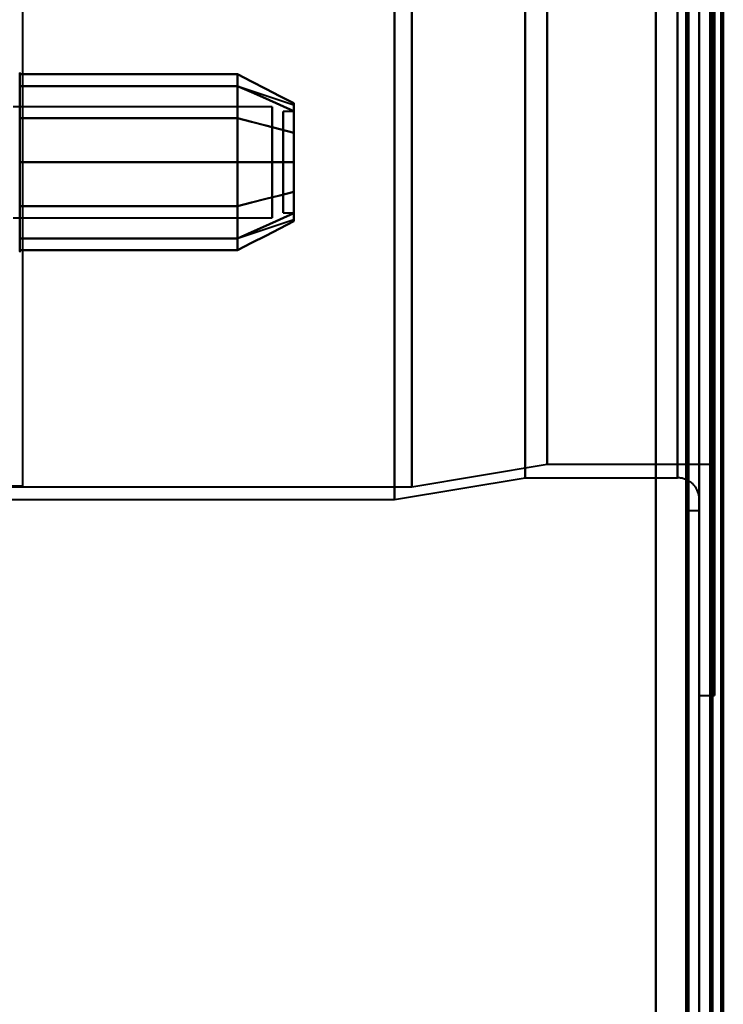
# Model space of a CAD drawing. Header units: millimetres. Extents: x -1352 to 2139, y -120 to 1010.
# Tile 12 of 77: x -533 to -501, y 174 to 219. Entities that reach past the tile are written whole.
import ezdxf

# ---------------------------------------------------------------- set-up
doc = ezdxf.new("R2010")
doc.units = ezdxf.units.MM
doc.layers.add('A-GENM', color=13, linetype='Continuous', lineweight=40)
doc.layers.add('G-IMPT', color=8, linetype='Continuous', lineweight=40)

# ---------------------------------------------------------------- blocks, each defined once
blk = doc.blocks.new('NEXA 700 CALQUES_dwg-751640-Avant')
at = {"layer": 'G-IMPT'}
for p, q in [((-501.97, 129.472), (-501.97, 902.272)), ((-501.47, 902.272), (-501.47, 129.472)), ((-501.97, 458.372), (-501.97, 188.372)), ((-501.97, 458.372), (-501.97, 188.372)), ((-501.97, 449.372), (-501.97, 197.372)), ((-502.97, 198.372), (-502.97, 448.372)), ((-501.27, 447.746), (-501.27, 198.998)), ((-501.27, 447.746), (-501.27, 198.998)), ((-515.97, 323.372), (-515.97, 197.372)), ((-515.97, 197.372), (-515.97, 323.372)), ((-515.168, 197.964), (-515.168, 323.372)), ((-515.168, 323.372), (-515.168, 197.964)), ((-509.97, 323.372), (-509.97, 198.372)), ((-509.97, 198.372), (-509.97, 323.372)), ((-508.959, 198.998), (-508.959, 323.372)), ((-508.959, 323.372), (-508.959, 198.998)), ((-502.97, 323.372), (-502.97, 198.372)), ((-502.97, 198.372), (-502.97, 323.372)), ((-502.47, 323.372), (-502.47, 196.872)), ((-502.47, 196.872), (-502.47, 323.372)), ((-501.97, 323.372), (-501.97, 197.372)), ((-501.97, 323.372), (-501.97, 196.872)), ((-501.97, 197.372), (-501.97, 323.372)), ((-501.97, 196.872), (-501.97, 323.372)), ((-501.97, 188.372), (-501.97, 323.372)), ((-501.97, 188.372), (-501.97, 323.372)), ((-501.27, 198.998), (-501.27, 323.372)), ((-501.27, 198.998), (-501.27, 323.372)), ((-501.27, 188.372), (-501.27, 323.372)), ((-501.27, 323.372), (-501.27, 188.372)), ((-533.174, 216.972), (-533.174, 209.322)), ((-533.174, 216.972), (-533.174, 214.922)), ((-533.174, 216.423), (-533.174, 210.822)), ((-533.174, 216.423), (-533.174, 210.822)), ((-523.159, 216.367), (-520.581, 215.508)), ((-521.581, 215.42), (-533.47, 215.42)), ((-521.581, 215.42), (-533.47, 215.42)), ((-521.581, 210.665), (-521.581, 215.42)), ((-521.581, 215.42), (-521.581, 210.665)), ((-521.581, 215.42), (-521.581, 211.598)), ((-521.581, 211.598), (-521.581, 215.42)), ((-533.174, 214.922), (-533.174, 208.772)), ((-521.581, 210.324), (-521.581, 215.079)), ((-521.581, 215.079), (-521.581, 210.324)), ((-520.581, 215.202), (-521.081, 215.202)), ((-520.581, 215.202), (-521.081, 215.202)), ((-521.081, 210.554), (-521.081, 215.202)), ((-521.081, 215.202), (-521.081, 210.554)), ((-521.081, 212.64), (-521.081, 215.202)), ((-521.081, 215.202), (-521.081, 212.64)), ((-521.081, 210.542), (-521.081, 215.191)), ((-521.081, 215.191), (-521.081, 210.542)), ((-520.581, 210.554), (-520.581, 215.202)), ((-520.581, 215.202), (-520.581, 210.554)), ((-520.581, 212.64), (-520.581, 215.202)), ((-520.581, 215.202), (-520.581, 212.64)), ((-520.581, 210.542), (-520.581, 215.191)), ((-520.581, 215.191), (-520.581, 210.542)), ((-521.581, 214.146), (-521.581, 210.324)), ((-521.581, 210.324), (-521.581, 214.146)), ((-521.081, 210.542), (-521.081, 213.104)), ((-521.081, 213.104), (-521.081, 210.542)), ((-520.581, 210.542), (-520.581, 213.104)), ((-520.581, 213.104), (-520.581, 210.542)), ((-533.174, 210.822), (-533.174, 208.772)), ((-521.081, 210.542), (-520.581, 210.542)), ((-521.081, 210.542), (-520.581, 210.542)), ((-533.47, 210.324), (-521.581, 210.324)), ((-533.47, 210.324), (-521.581, 210.324)), ((-523.159, 209.377), (-520.581, 210.237)), ((-515.168, 197.964), (-508.959, 198.998)), ((-508.959, 198.998), (-501.27, 198.998)), ((-515.97, 197.372), (-509.97, 198.372)), ((-509.97, 198.372), (-502.97, 198.372)), ((-556.742, 197.964), (-515.168, 197.964)), ((-555.97, 197.372), (-515.97, 197.372)), ((-502.47, 196.872), (-501.97, 196.872)), ((-501.97, 188.372), (-501.27, 188.372))]:
    blk.add_line(p, q, dxfattribs=at)
at = {"layer": 'G-IMPT', "flags": 128}
for points in [[(-503.97, 902.772), (-503.97, 709.322), (-503.97, 515.872), (-503.97, 322.422), (-503.97, 128.972)], [(-503.97, 128.972), (-503.97, 322.422), (-503.97, 515.872), (-503.97, 709.322), (-503.97, 902.772)], [(-503.97, 902.772), (-503.97, 709.322), (-503.97, 515.872), (-503.97, 322.422), (-503.97, 128.972)], [(-503.97, 128.972), (-503.97, 322.422), (-503.97, 515.872), (-503.97, 709.322), (-503.97, 902.772)], [(-501.97, 128.972), (-501.97, 322.422), (-501.97, 515.872), (-501.97, 709.322), (-501.97, 902.772)], [(-501.97, 902.772), (-501.97, 709.322), (-501.97, 515.872), (-501.97, 322.422), (-501.97, 128.972)], [(-501.47, 128.972), (-501.47, 322.422), (-501.47, 515.872), (-501.47, 709.322), (-501.47, 902.772)], [(-501.37, 128.972), (-501.37, 322.422), (-501.37, 515.872), (-501.37, 709.322), (-501.37, 902.772)], [(-501.37, 902.772), (-501.37, 709.322), (-501.37, 515.872), (-501.37, 322.422), (-501.37, 128.972)], [(-501.37, 902.772), (-501.37, 709.322), (-501.37, 515.872), (-501.37, 322.422), (-501.37, 128.972)], [(-503.97, 129.472), (-503.97, 322.672), (-503.97, 515.872), (-503.97, 709.072), (-503.97, 902.272)], [(-503.97, 902.272), (-503.97, 709.072), (-503.97, 515.872), (-503.97, 322.672), (-503.97, 129.472)], [(-503.97, 902.272), (-503.97, 709.072), (-503.97, 515.872), (-503.97, 322.672), (-503.97, 129.472)], [(-503.97, 129.472), (-503.97, 322.672), (-503.97, 515.872), (-503.97, 709.072), (-503.97, 902.272)], [(-502.57, 902.272), (-502.57, 709.072), (-502.57, 515.872), (-502.57, 322.672), (-502.57, 129.472)], [(-502.57, 129.472), (-502.57, 322.672), (-502.57, 515.872), (-502.57, 709.072), (-502.57, 902.272)], [(-502.57, 902.272), (-502.57, 709.072), (-502.57, 515.872), (-502.57, 322.672), (-502.57, 129.472)], [(-502.57, 129.472), (-502.57, 322.672), (-502.57, 515.872), (-502.57, 709.072), (-502.57, 902.272)], [(-502.57, 902.272), (-502.57, 709.072), (-502.57, 515.872), (-502.57, 322.672), (-502.57, 129.472)], [(-502.57, 129.472), (-502.57, 322.672), (-502.57, 515.872), (-502.57, 709.072), (-502.57, 902.272)], [(-502.47, 902.272), (-502.47, 709.072), (-502.47, 515.872), (-502.47, 322.672), (-502.47, 129.472)], [(-502.47, 129.472), (-502.47, 322.672), (-502.47, 515.872), (-502.47, 709.072), (-502.47, 902.272)], [(-501.97, 161.372), (-501.97, 346.597), (-501.97, 531.822), (-501.97, 717.047), (-501.97, 902.272)], [(-501.97, 129.472), (-501.97, 322.672), (-501.97, 515.872), (-501.97, 709.072), (-501.97, 902.272)], [(-501.97, 902.272), (-501.97, 717.047), (-501.97, 531.822), (-501.97, 346.597), (-501.97, 161.372)], [(-501.97, 902.272), (-501.97, 709.072), (-501.97, 515.872), (-501.97, 322.672), (-501.97, 129.472)], [(-501.97, 902.272), (-501.97, 709.072), (-501.97, 515.872), (-501.97, 322.672), (-501.97, 129.472)], [(-501.97, 129.472), (-501.97, 322.672), (-501.97, 515.872), (-501.97, 709.072), (-501.97, 902.272)], [(-501.47, 902.272), (-501.47, 709.072), (-501.47, 515.872), (-501.47, 322.672), (-501.47, 129.472)], [(-501.47, 129.472), (-501.47, 322.672), (-501.47, 515.872), (-501.47, 709.072), (-501.47, 902.272)], [(-501.47, 902.272), (-501.47, 709.072), (-501.47, 515.872), (-501.47, 322.672), (-501.47, 129.472)], [(-501.47, 129.472), (-501.47, 322.672), (-501.47, 515.872), (-501.47, 709.072), (-501.47, 902.272)], [(-501.47, 902.272), (-501.47, 709.072), (-501.47, 515.872), (-501.47, 322.672), (-501.47, 129.472)], [(-501.47, 129.472), (-501.47, 322.672), (-501.47, 515.872), (-501.47, 709.072), (-501.47, 902.272)], [(-500.97, 902.372), (-500.97, 709.122), (-500.97, 515.872), (-500.97, 322.622), (-500.97, 129.372)], [(-500.97, 129.372), (-500.97, 322.622), (-500.97, 515.872), (-500.97, 709.122), (-500.97, 902.372)], [(-500.97, 129.472), (-500.97, 322.672), (-500.97, 515.872), (-500.97, 709.072), (-500.97, 902.272)], [(-500.97, 902.272), (-500.97, 709.072), (-500.97, 515.872), (-500.97, 322.672), (-500.97, 129.472)], [(-500.87, 902.272), (-500.87, 717.047), (-500.87, 531.822), (-500.87, 346.597), (-500.87, 161.372)], [(-500.87, 161.372), (-500.87, 346.597), (-500.87, 531.822), (-500.87, 717.047), (-500.87, 902.272)], [(-533.174, 216.989), (-533.174, 216.972)], [(-533.174, 216.972), (-533.174, 216.969), (-533.174, 216.959), (-533.174, 216.943), (-533.174, 216.92), (-533.174, 216.891), (-533.174, 216.855), (-533.174, 216.813), (-533.174, 216.764), (-533.174, 216.709), (-533.174, 216.649), (-533.174, 216.582), (-533.174, 216.509), (-533.174, 216.43), (-533.174, 216.423)], [(-533.174, 209.322), (-533.174, 209.406), (-533.174, 209.497), (-533.174, 209.593), (-533.174, 209.694), (-533.174, 209.8), (-533.174, 209.911), (-533.174, 210.026), (-533.174, 210.147), (-533.174, 210.271), (-533.174, 210.4), (-533.174, 210.533), (-533.174, 210.669), (-533.174, 210.81), (-533.174, 210.953), (-533.174, 211.099), (-533.174, 211.249), (-533.174, 211.4), (-533.174, 211.555), (-533.174, 211.711), (-533.174, 211.869), (-533.174, 212.029), (-533.174, 212.19), (-533.174, 212.352), (-533.174, 212.515), (-533.174, 212.679), (-533.174, 212.843), (-533.174, 213.007), (-533.174, 213.171), (-533.174, 213.334), (-533.174, 213.496), (-533.174, 213.658), (-533.174, 213.818), (-533.174, 213.977), (-533.174, 214.134), (-533.174, 214.289), (-533.174, 214.442), (-533.174, 214.592), (-533.174, 214.739), (-533.174, 214.884), (-533.174, 215.025), (-533.174, 215.163), (-533.174, 215.297), (-533.174, 215.427), (-533.174, 215.554), (-533.174, 215.675), (-533.174, 215.793), (-533.174, 215.906), (-533.174, 216.013), (-533.174, 216.116), (-533.174, 216.214), (-533.174, 216.306), (-533.174, 216.393), (-533.174, 216.474), (-533.174, 216.55), (-533.174, 216.619), (-533.174, 216.683), (-533.174, 216.74), (-533.174, 216.792), (-533.174, 216.837), (-533.174, 216.875), (-533.174, 216.908), (-533.174, 216.933), (-533.174, 216.953), (-533.174, 216.965), (-533.174, 216.972), (-533.174, 216.972)], [(-533.174, 214.893), (-533.174, 215.398), (-533.174, 215.903), (-533.174, 216.409), (-533.174, 216.914)], [(-533.174, 216.914), (-530.674, 216.914), (-528.174, 216.914), (-525.674, 216.914), (-523.174, 216.914)], [(-523.174, 216.914), (-525.674, 216.914), (-528.174, 216.914), (-530.674, 216.914), (-533.174, 216.914)], [(-533.174, 216.914), (-533.174, 216.409), (-533.174, 215.903), (-533.174, 215.398), (-533.174, 214.893)], [(-523.174, 214.893), (-523.174, 215.398), (-523.174, 215.903), (-523.174, 216.409), (-523.174, 216.914)], [(-523.174, 216.914), (-522.526, 216.581), (-521.877, 216.248), (-521.229, 215.914), (-520.581, 215.581)], [(-520.581, 215.581), (-521.229, 215.914), (-521.877, 216.248), (-522.526, 216.581), (-523.174, 216.914)], [(-523.174, 216.914), (-523.174, 216.409), (-523.174, 215.903), (-523.174, 215.398), (-523.174, 214.893)], [(-523.174, 216.914), (-523.174, 216.409), (-523.174, 215.903), (-523.174, 215.398), (-523.174, 214.893)], [(-523.174, 214.893), (-523.174, 215.398), (-523.174, 215.903), (-523.174, 216.409), (-523.174, 216.914)], [(-533.174, 216.423), (-533.174, 216.338), (-533.174, 216.248), (-533.174, 216.152), (-533.174, 216.051), (-533.174, 215.945), (-533.174, 215.834), (-533.174, 215.718), (-533.174, 215.598), (-533.174, 215.473), (-533.174, 215.344), (-533.174, 215.212), (-533.174, 215.075), (-533.174, 214.935), (-533.174, 214.792), (-533.174, 214.645), (-533.174, 214.496), (-533.174, 214.344), (-533.174, 214.19), (-533.174, 214.034), (-533.174, 213.876), (-533.174, 213.716), (-533.174, 213.555), (-533.174, 213.392), (-533.174, 213.229), (-533.174, 213.066), (-533.174, 212.902), (-533.174, 212.738), (-533.174, 212.574), (-533.174, 212.411), (-533.174, 212.248), (-533.174, 212.087), (-533.174, 211.926), (-533.174, 211.768), (-533.174, 211.611), (-533.174, 211.456), (-533.174, 211.303), (-533.174, 211.153), (-533.174, 211.005), (-533.174, 210.861), (-533.174, 210.719), (-533.174, 210.582), (-533.174, 210.448), (-533.174, 210.317), (-533.174, 210.191), (-533.174, 210.069), (-533.174, 209.952), (-533.174, 209.839), (-533.174, 209.731), (-533.174, 209.628), (-533.174, 209.531), (-533.174, 209.438), (-533.174, 209.351), (-533.174, 209.27), (-533.174, 209.195), (-533.174, 209.125), (-533.174, 209.062), (-533.174, 209.004), (-533.174, 208.953), (-533.174, 208.908), (-533.174, 208.869), (-533.174, 208.837), (-533.174, 208.811), (-533.174, 208.792), (-533.174, 208.779), (-533.174, 208.773), (-533.174, 208.772)], [(-533.174, 212.872), (-533.174, 213.747), (-533.174, 214.622), (-533.174, 215.497), (-533.174, 216.372)], [(-533.174, 216.372), (-530.674, 216.372), (-528.174, 216.372), (-525.674, 216.372), (-523.174, 216.372)], [(-523.174, 216.372), (-525.674, 216.372), (-528.174, 216.372), (-530.674, 216.372), (-533.174, 216.372)], [(-533.174, 216.372), (-530.674, 216.372), (-528.174, 216.372), (-525.674, 216.372), (-523.174, 216.372)], [(-523.174, 216.372), (-525.674, 216.372), (-528.174, 216.372), (-530.674, 216.372), (-533.174, 216.372)], [(-533.174, 216.372), (-533.174, 215.497), (-533.174, 214.622), (-533.174, 213.747), (-533.174, 212.872)], [(-523.174, 212.872), (-523.174, 213.747), (-523.174, 214.622), (-523.174, 215.497), (-523.174, 216.372)], [(-523.174, 216.372), (-522.526, 216.084), (-521.877, 215.795), (-521.229, 215.507), (-520.581, 215.218)], [(-520.581, 215.218), (-521.229, 215.507), (-521.877, 215.795), (-522.526, 216.084), (-523.174, 216.372)], [(-523.174, 216.372), (-522.526, 216.084), (-521.877, 215.795), (-521.229, 215.507), (-520.581, 215.218)], [(-520.581, 215.218), (-521.229, 215.507), (-521.877, 215.795), (-522.526, 216.084), (-523.174, 216.372)], [(-523.174, 216.372), (-523.174, 215.497), (-523.174, 214.622), (-523.174, 213.747), (-523.174, 212.872)], [(-523.174, 216.372), (-523.174, 215.497), (-523.174, 214.622), (-523.174, 213.747), (-523.174, 212.872)], [(-523.174, 212.872), (-523.174, 213.747), (-523.174, 214.622), (-523.174, 215.497), (-523.174, 216.372)], [(-533.174, 210.852), (-533.174, 211.862), (-533.174, 212.872), (-533.174, 213.883), (-533.174, 214.893)], [(-533.174, 214.893), (-530.674, 214.893), (-528.174, 214.893), (-525.674, 214.893), (-523.174, 214.893)], [(-523.174, 214.893), (-525.674, 214.893), (-528.174, 214.893), (-530.674, 214.893), (-533.174, 214.893)], [(-533.174, 214.893), (-530.674, 214.893), (-528.174, 214.893), (-525.674, 214.893), (-523.174, 214.893)], [(-523.174, 214.893), (-525.674, 214.893), (-528.174, 214.893), (-530.674, 214.893), (-533.174, 214.893)], [(-533.174, 214.893), (-533.174, 213.883), (-533.174, 212.872), (-533.174, 211.862), (-533.174, 210.852)], [(-523.174, 210.852), (-523.174, 211.862), (-523.174, 212.872), (-523.174, 213.883), (-523.174, 214.893)], [(-523.174, 214.893), (-522.526, 214.726), (-521.877, 214.56), (-521.229, 214.393), (-520.581, 214.227)], [(-520.581, 214.227), (-521.229, 214.393), (-521.877, 214.56), (-522.526, 214.726), (-523.174, 214.893)], [(-523.174, 214.893), (-522.526, 214.726), (-521.877, 214.56), (-521.229, 214.393), (-520.581, 214.227)], [(-520.581, 214.227), (-521.229, 214.393), (-521.877, 214.56), (-522.526, 214.726), (-523.174, 214.893)], [(-523.174, 214.893), (-523.174, 213.883), (-523.174, 212.872), (-523.174, 211.862), (-523.174, 210.852)], [(-523.174, 214.893), (-523.174, 213.883), (-523.174, 212.872), (-523.174, 211.862), (-523.174, 210.852)], [(-523.174, 210.852), (-523.174, 211.862), (-523.174, 212.872), (-523.174, 213.883), (-523.174, 214.893)], [(-523.174, 212.872), (-525.674, 212.872), (-528.174, 212.872), (-530.674, 212.872), (-533.174, 212.872)], [(-533.174, 212.872), (-533.174, 211.997), (-533.174, 211.122), (-533.174, 210.247), (-533.174, 209.372)], [(-533.174, 209.372), (-533.174, 210.247), (-533.174, 211.122), (-533.174, 211.997), (-533.174, 212.872)], [(-533.174, 212.872), (-530.674, 212.872), (-528.174, 212.872), (-525.674, 212.872), (-523.174, 212.872)], [(-523.174, 212.872), (-525.674, 212.872), (-528.174, 212.872), (-530.674, 212.872), (-533.174, 212.872)], [(-533.174, 212.872), (-530.674, 212.872), (-528.174, 212.872), (-525.674, 212.872), (-523.174, 212.872)], [(-520.581, 212.872), (-521.229, 212.872), (-521.877, 212.872), (-522.526, 212.872), (-523.174, 212.872)], [(-523.174, 212.872), (-523.174, 211.997), (-523.174, 211.122), (-523.174, 210.247), (-523.174, 209.372)], [(-523.174, 209.372), (-523.174, 210.247), (-523.174, 211.122), (-523.174, 211.997), (-523.174, 212.872)], [(-523.174, 212.872), (-522.526, 212.872), (-521.877, 212.872), (-521.229, 212.872), (-520.581, 212.872)], [(-520.581, 212.872), (-521.229, 212.872), (-521.877, 212.872), (-522.526, 212.872), (-523.174, 212.872)], [(-523.174, 212.872), (-522.526, 212.872), (-521.877, 212.872), (-521.229, 212.872), (-520.581, 212.872)], [(-523.174, 209.372), (-523.174, 210.247), (-523.174, 211.122), (-523.174, 211.997), (-523.174, 212.872)], [(-523.174, 212.872), (-523.174, 211.997), (-523.174, 211.122), (-523.174, 210.247), (-523.174, 209.372)], [(-523.174, 210.852), (-522.526, 211.018), (-521.877, 211.185), (-521.229, 211.351), (-520.581, 211.518)], [(-520.581, 211.518), (-521.229, 211.351), (-521.877, 211.185), (-522.526, 211.018), (-523.174, 210.852)], [(-523.174, 210.852), (-522.526, 211.018), (-521.877, 211.185), (-521.229, 211.351), (-520.581, 211.518)], [(-520.581, 211.518), (-521.229, 211.351), (-521.877, 211.185), (-522.526, 211.018), (-523.174, 210.852)], [(-533.174, 208.831), (-533.174, 209.336), (-533.174, 209.841), (-533.174, 210.346), (-533.174, 210.852)], [(-533.174, 210.852), (-530.674, 210.852), (-528.174, 210.852), (-525.674, 210.852), (-523.174, 210.852)], [(-523.174, 210.852), (-525.674, 210.852), (-528.174, 210.852), (-530.674, 210.852), (-533.174, 210.852)], [(-533.174, 210.852), (-530.674, 210.852), (-528.174, 210.852), (-525.674, 210.852), (-523.174, 210.852)], [(-523.174, 210.852), (-525.674, 210.852), (-528.174, 210.852), (-530.674, 210.852), (-533.174, 210.852)], [(-533.174, 210.852), (-533.174, 210.346), (-533.174, 209.841), (-533.174, 209.336), (-533.174, 208.831)], [(-523.174, 208.831), (-523.174, 209.336), (-523.174, 209.841), (-523.174, 210.346), (-523.174, 210.852)], [(-523.174, 210.852), (-523.174, 210.346), (-523.174, 209.841), (-523.174, 209.336), (-523.174, 208.831)], [(-523.174, 210.852), (-523.174, 210.346), (-523.174, 209.841), (-523.174, 209.336), (-523.174, 208.831)], [(-523.174, 208.831), (-523.174, 209.336), (-523.174, 209.841), (-523.174, 210.346), (-523.174, 210.852)], [(-523.174, 209.372), (-522.526, 209.661), (-521.877, 209.949), (-521.229, 210.238), (-520.581, 210.526)], [(-520.581, 210.526), (-521.229, 210.238), (-521.877, 209.949), (-522.526, 209.661), (-523.174, 209.372)], [(-523.174, 209.372), (-522.526, 209.661), (-521.877, 209.949), (-521.229, 210.238), (-520.581, 210.526)], [(-520.581, 210.526), (-521.229, 210.238), (-521.877, 209.949), (-522.526, 209.661), (-523.174, 209.372)], [(-520.581, 210.163), (-521.229, 209.83), (-521.877, 209.497), (-522.526, 209.164), (-523.174, 208.831)], [(-523.174, 208.831), (-522.526, 209.164), (-521.877, 209.497), (-521.229, 209.83), (-520.581, 210.163)], [(-533.174, 209.372), (-530.674, 209.372), (-528.174, 209.372), (-525.674, 209.372), (-523.174, 209.372)], [(-523.174, 209.372), (-525.674, 209.372), (-528.174, 209.372), (-530.674, 209.372), (-533.174, 209.372)], [(-533.174, 209.372), (-530.674, 209.372), (-528.174, 209.372), (-525.674, 209.372), (-523.174, 209.372)], [(-523.174, 209.372), (-525.674, 209.372), (-528.174, 209.372), (-530.674, 209.372), (-533.174, 209.372)], [(-533.174, 208.772), (-533.174, 208.776), (-533.174, 208.785), (-533.174, 208.802), (-533.174, 208.825), (-533.174, 208.854), (-533.174, 208.89), (-533.174, 208.932), (-533.174, 208.98), (-533.174, 209.035), (-533.174, 209.096), (-533.174, 209.163), (-533.174, 209.236), (-533.174, 209.314), (-533.174, 209.322)], [(-533.174, 208.772), (-533.175, 208.741)], [(-523.174, 208.831), (-525.674, 208.831), (-528.174, 208.831), (-530.674, 208.831), (-533.174, 208.831)], [(-533.174, 208.831), (-530.674, 208.831), (-528.174, 208.831), (-525.674, 208.831), (-523.174, 208.831)], [(-501.97, 197.372), (-501.97, 197.412), (-501.973, 197.452), (-501.977, 197.492), (-501.982, 197.532), (-501.99, 197.571), (-501.998, 197.61), (-502.009, 197.649), (-502.02, 197.687), (-502.034, 197.725), (-502.049, 197.762), (-502.065, 197.798), (-502.083, 197.834), (-502.102, 197.869), (-502.122, 197.903), (-502.144, 197.937), (-502.168, 197.969), (-502.192, 198.001), (-502.218, 198.032), (-502.245, 198.061), (-502.273, 198.09), (-502.302, 198.117), (-502.332, 198.143), (-502.364, 198.168), (-502.396, 198.191), (-502.429, 198.214), (-502.463, 198.235), (-502.498, 198.254), (-502.534, 198.272), (-502.57, 198.289), (-502.607, 198.304), (-502.645, 198.318), (-502.683, 198.33), (-502.721, 198.341), (-502.76, 198.35), (-502.8, 198.358), (-502.839, 198.364), (-502.879, 198.368), (-502.919, 198.371), (-502.959, 198.372), (-502.97, 198.372)]]:
    blk.add_lwpolyline(points, dxfattribs=at)
at = {"layer": 'G-IMPT'}
for points in [[(-520.581, 215.581), (-520.581, 215.532), (-520.581, 215.239), (-520.581, 214.611), (-520.581, 214.227)], [(-520.581, 214.227), (-520.581, 214.611), (-520.581, 215.238), (-520.581, 215.531), (-520.581, 215.581)], [(-520.581, 215.581), (-520.581, 215.535), (-520.581, 215.239), (-520.581, 214.605), (-520.581, 214.227)], [(-520.581, 214.227), (-520.581, 214.606), (-520.581, 215.24), (-520.581, 215.535), (-520.581, 215.581)], [(-520.581, 215.218), (-520.581, 215.411), (-520.581, 215.604), (-520.581, 215.411), (-520.581, 215.218)], [(-520.581, 215.218), (-520.581, 215.41), (-520.581, 215.508), (-520.581, 215.508)], [(-520.581, 215.508), (-520.581, 215.508), (-520.581, 215.41), (-520.581, 215.218)], [(-520.581, 212.872), (-520.581, 213.344), (-520.581, 214.238), (-520.581, 214.939), (-520.581, 215.218)], [(-520.581, 215.218), (-520.581, 214.939), (-520.581, 214.239), (-520.581, 213.345), (-520.581, 212.872)], [(-520.581, 215.218), (-520.581, 214.946), (-520.581, 214.239), (-520.581, 213.336), (-520.581, 212.872)], [(-520.581, 212.872), (-520.581, 213.336), (-520.581, 214.239), (-520.581, 214.946), (-520.581, 215.218)], [(-520.581, 214.227), (-520.581, 213.793), (-520.581, 212.873), (-520.581, 211.952), (-520.581, 211.518)], [(-520.581, 211.518), (-520.581, 211.951), (-520.581, 212.872), (-520.581, 213.793), (-520.581, 214.227)], [(-520.581, 214.227), (-520.581, 213.802), (-520.581, 212.872), (-520.581, 211.943), (-520.581, 211.518)], [(-520.581, 211.518), (-520.581, 211.943), (-520.581, 212.873), (-520.581, 213.802), (-520.581, 214.227)], [(-520.581, 212.872), (-520.581, 212.4), (-520.581, 211.506), (-520.581, 210.806), (-520.581, 210.526)], [(-520.581, 210.526), (-520.581, 210.805), (-520.581, 211.506), (-520.581, 212.4), (-520.581, 212.872)], [(-520.581, 210.526), (-520.581, 210.799), (-520.581, 211.506), (-520.581, 212.408), (-520.581, 212.872)], [(-520.581, 212.872), (-520.581, 212.408), (-520.581, 211.505), (-520.581, 210.798), (-520.581, 210.526)], [(-520.581, 211.518), (-520.581, 211.134), (-520.581, 210.506), (-520.581, 210.213), (-520.581, 210.163)], [(-520.581, 210.163), (-520.581, 210.213), (-520.581, 210.506), (-520.581, 211.134), (-520.581, 211.518)], [(-520.581, 211.518), (-520.581, 211.139), (-520.581, 210.505), (-520.581, 210.21), (-520.581, 210.163)], [(-520.581, 210.163), (-520.581, 210.21), (-520.581, 210.505), (-520.581, 211.139), (-520.581, 211.518)], [(-520.581, 210.526), (-520.581, 210.333), (-520.581, 210.14), (-520.581, 210.333), (-520.581, 210.526)], [(-520.581, 210.526), (-520.581, 210.334), (-520.581, 210.237), (-520.581, 210.237)], [(-520.581, 210.237), (-520.581, 210.237), (-520.581, 210.334), (-520.581, 210.526)]]:
    blk.add_open_spline(points, degree=3, dxfattribs=at)
blk = doc.blocks.new('Souche connecteur circulaire R23 - Souche connecteur circulaire R23-751697-Avant')
at = {"layer": 'A-GENM'}
for p, q in [((-533.03, 198), (-533.03, 323)), ((-573.03, 198), (-533.03, 198))]:
    blk.add_line(p, q, dxfattribs=at)

msp = doc.modelspace()

# ---------------------------------------------------------------- block references
at = {"layer": 'A-GENM'}
msp.add_blockref('Souche connecteur circulaire R23 - Souche connecteur circulaire R23-751697-Avant', (0, 0), dxfattribs=at)
at = {"layer": 'G-IMPT'}
msp.add_blockref('NEXA 700 CALQUES_dwg-751640-Avant', (0, 0), dxfattribs=at)

doc.saveas('drawing.dxf')
